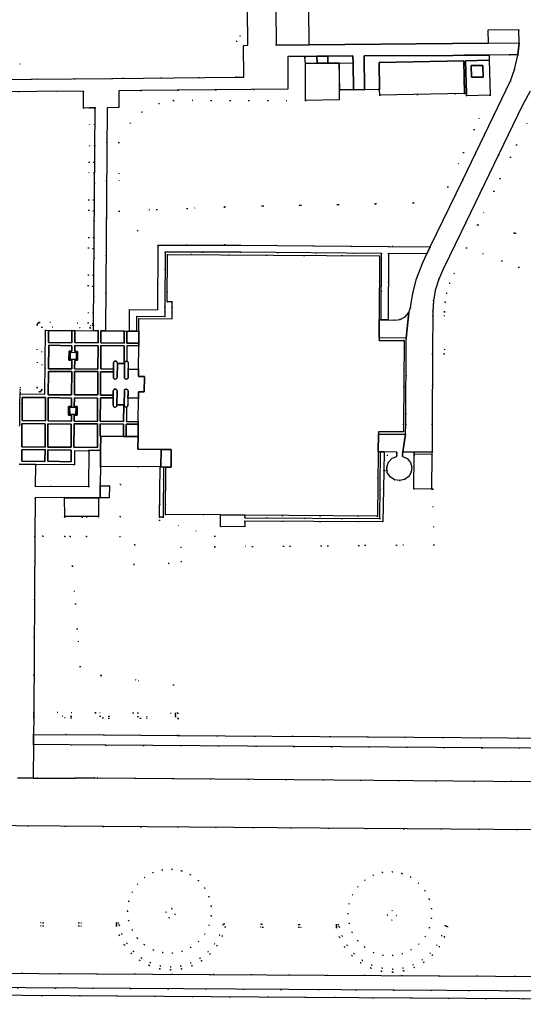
# Model space of a CAD drawing. Header units: metres. Extents: x 174791 to 179073, y 406431 to 409043.
# Tile 15 of 256: x 175349 to 175436, y 407400 to 407569. Entities that reach past the tile are written whole.
import ezdxf

# ---------------------------------------------------------------- set-up
doc = ezdxf.new("R2010")
doc.units = ezdxf.units.M
doc.linetypes.add('DOT', pattern=[6.35, 0, -6.35])
for name, color, linetype in [('overigbouwwerk_open_loods', 254, 'Continuous'), ('overigbouwwerk_overkapping', 254, 'Continuous'), ('panden', 254, 'Continuous'), ('scheiding_hek', 254, 'Continuous'), ('terreindeelbegroeid', 254, 'DOT'), ('terreindeelonbegroeid', 254, 'DOT'), ('wegdeel_fietspad', 254, 'Continuous'), ('wegdeel_rijbaan', 254, 'Continuous'), ('wegdeel_voetpad', 254, 'Continuous')]:
    doc.layers.add(name, color=color, linetype=linetype)

msp = doc.modelspace()

# ---------------------------------------------------------------- linework, layer by layer
at = {"layer": 'overigbouwwerk_open_loods'}
msp.add_polyline3d([(175426.647, 407559.506, 0), (175426.605, 407561.506, 0), (175428.605, 407561.548, 0), (175428.647, 407559.548, 0)], close=True, dxfattribs=at)
at = {"layer": 'overigbouwwerk_overkapping'}
for points in [[(175406.398, 407557.377, 0), (175404.05, 407557.349, 0), (175403.968, 407561.954, 0), (175406.339, 407561.997, 0)], [(175356.857, 407487.345, 0), (175362.663, 407487.31, 0), (175362.662, 407484.162, 0), (175356.912, 407484.164, 0)]]:
    msp.add_polyline3d(points, close=True, dxfattribs=at)
at = {"layer": 'panden'}
for points in [[(175398.188, 407561.893, 0), (175400.168, 407561.915, 0), (175401.992, 407561.935, 0), (175403.968, 407561.954, 0), (175403.972, 407555.614, 0), (175398.199, 407555.546, 0)], [(175410.808, 407562.018, 0), (175425.355, 407562.329, 0), (175425.474, 407556.73, 0), (175410.928, 407556.42, 0), (175410.906, 407557.433, 0)], [(175410.868, 407528.86, 0), (175410.841, 407517.88, 0), (175410.812, 407514.833, 0), (175410.808, 407514.375, 0), (175415.094, 407514.341, 0), (175414.983, 407500, 0), (175414.972, 407498.651, 0), (175410.699, 407498.684, 0), (175410.695, 407498.254, 0), (175410.665, 407495.224, 0), (175410.556, 407484.209, 0), (175387.814, 407484.383, 0), (175383.614, 407484.416, 0), (175374.164, 407484.488, 0), (175374.228, 407492.639, 0), (175375.128, 407492.632, 0), (175375.133, 407493.735, 0), (175375.137, 407494.488, 0), (175375.143, 407495.654, 0), (175373.43, 407495.667, 0), (175369.462, 407495.696, 0), (175369.478, 407497.878, 0), (175369.494, 407499.983, 0), (175369.494, 407500, 0), (175369.497, 407500.444, 0), (175369.527, 407504.445, 0), (175369.534, 407505.372, 0), (175369.536, 407505.565, 0), (175370.55, 407505.561, 0), (175370.562, 407508.156, 0), (175369.554, 407508.161, 0), (175369.555, 407508.288, 0), (175369.564, 407509.406, 0), (175369.593, 407513.406, 0), (175369.597, 407513.892, 0), (175369.612, 407515.976, 0), (175369.628, 407518.124, 0), (175375.32, 407518.082, 0), (175375.321, 407519.284, 0), (175375.32, 407520.071, 0), (175375.318, 407520.988, 0), (175374.448, 407520.995, 0), (175374.513, 407529.131, 0)], [(175419.833, 407494.863, 0), (175419.787, 407488.864, 0), (175416.777, 407488.887, 0), (175416.822, 407494.657, 0), (175416.823, 407494.887, 0)]]:
    msp.add_polyline3d(points, close=True, dxfattribs=at)
at = {"layer": 'scheiding_hek'}
msp.add_polyline3d([(175016.078, 407402.36, 0), (175066.128, 407403.213, 0), (175103.186, 407403.925, 0), (175181.089, 407403.207, 0), (175276.802, 407402.542, 0), (175398.168, 407401.671, 0), (175480.745, 407401.15, 0), (175500, 407400.999, 0)], dxfattribs=at)
at = {"layer": 'terreindeelbegroeid'}
for points in [[(175348.128, 407582.449, 0), (175353.549, 407582.483, 0), (175353.665, 407572.504, 0), (175345.123, 407571.267, 0), (175345.32, 407570.045, 0), (175345.779, 407567.102, 0), (175345.348, 407567.038, 0), (175351.173, 407559.178, 0), (175328.199, 407558.947, 0), (175327.713, 407561.497, 0), (175327.344, 407564.083, 0), (175326.993, 407568.722, 0), (175326.846, 407580.57, 0), (175327.011, 407580.746, 0), (175326.541, 407584.058, 0), (175325.765, 407587.311, 0), (175325.635, 407587.695, 0), (175340.164, 407587.815, 0), (175340.244, 407580.35, 0), (175348.12, 407580.357, 0)], [(175398.833, 407565.095, 0), (175393.139, 407565.048, 0), (175393.038, 407577.482, 0), (175398.692, 407577.58, 0)], [(175386.322, 407559.532, 0), (175365.039, 407559.318, 0), (175351.173, 407559.178, 0), (175345.348, 407567.038, 0), (175345.779, 407567.102, 0), (175345.32, 407570.045, 0), (175354.865, 407571.467, 0), (175359.91, 407571.191, 0), (175369.521, 407571.259, 0), (175387.019, 407571.482, 0), (175386.988, 407566.603, 0), (175386.368, 407565.703, 0)], [(175387.596, 407559.545, 0), (175386.322, 407559.532, 0), (175386.368, 407565.703, 0), (175386.988, 407566.603, 0), (175387.019, 407571.482, 0), (175388.258, 407571.497, 0), (175388.279, 407565.009, 0), (175387.579, 407564.969, 0)], [(175434.81, 407565.404, 0), (175429.495, 407565.346, 0), (175429.455, 407567.61, 0), (175434.768, 407567.64, 0)], [(175398.188, 407561.893, 0), (175398.199, 407555.546, 0), (175375.547, 407555.546, 0), (175373.062, 407555.016, 0), (175370.154, 407553.562, 0), (175368.109, 407551.615, 0), (175366.177, 407548.326, 0), (175366.249, 407536.513, 0), (175369.427, 407533.181, 0), (175372.904, 407530.593, 0), (175372.873, 407519.606, 0), (175368.034, 407519.677, 0), (175367.997, 407515.976, 0), (175367.567, 407515.976, 0), (175367.107, 407516.016, 0), (175363.91, 407516.018, 0), (175364.17, 407554.287, 0), (175366.177, 407554.326, 0), (175366.191, 407557.197, 0), (175369.925, 407557.224, 0), (175395.162, 407557.449, 0), (175395.186, 407563.055, 0), (175398.101, 407563.089, 0), (175398.102, 407562.966, 0)], [(175406.398, 407557.377, 0), (175408.332, 407557.383, 0), (175410.672, 407557.433, 0), (175410.906, 407557.433, 0), (175410.928, 407556.42, 0), (175425.474, 407556.73, 0), (175425.775, 407556.73, 0), (175425.783, 407556.337, 0), (175429.832, 407556.423, 0), (175422.598, 407540.732, 0), (175416.724, 407537.957, 0), (175384.322, 407537.307, 0), (175366.249, 407536.513, 0), (175366.177, 407548.326, 0), (175368.109, 407551.615, 0), (175370.154, 407553.562, 0), (175373.062, 407555.016, 0), (175375.547, 407555.546, 0), (175398.199, 407555.546, 0), (175403.972, 407555.614, 0), (175403.968, 407561.954, 0), (175404.05, 407557.349, 0)], [(175425.155, 407541.94, 0), (175419.594, 407530.426, 0), (175412.456, 407530.483, 0), (175387.068, 407530.686, 0), (175384.275, 407530.687, 0), (175384.322, 407537.307, 0), (175416.724, 407537.957, 0), (175422.598, 407540.732, 0), (175429.832, 407556.423, 0), (175429.704, 407562.422, 0), (175429.704, 407563.318, 0), (175433.159, 407563.346, 0), (175434.612, 407563.361, 0), (175434.6, 407563.279, 0), (175434.045, 407560.843, 0), (175433.348, 407558.914, 0)], [(175498.027, 407543.491, 0), (175497.568, 407544.955, 0), (175488.728, 407544.766, 0), (175484.853, 407539.662, 0), (175465.58, 407538.203, 0), (175453.381, 407537.28, 0), (175444.343, 407537.754, 0), (175440.793, 407531.351, 0), (175440.505, 407531.414, 0), (175427.699, 407534.171, 0), (175437.185, 407553.743, 0), (175438.981, 407553.743, 0), (175439.822, 407552.285, 0), (175441.459, 407553.23, 0), (175440.618, 407554.687, 0), (175441.759, 407555.346, 0), (175442.279, 407561.418, 0), (175492.985, 407561.827, 0), (175496.847, 407548.863, 0), (175498.031, 407544.793, 0)], [(175361.903, 407544.933, 0), (175361.694, 407517.249, 0), (175361.691, 407516.946, 0), (175361.291, 407516.95, 0), (175361.286, 407516.55, 0), (175352.98, 407516.655, 0), (175352.953, 407505.917, 0), (175352.923, 407505.766, 0), (175352.837, 407505.637, 0), (175352.71, 407505.55, 0), (175352.559, 407505.518, 0), (175349.238, 407505.472, 0), (175349.233, 407505.872, 0), (175349.228, 407506.272, 0), (175352.154, 407506.313, 0), (175352.181, 407517.061, 0), (175352.212, 407517.215, 0), (175352.3, 407517.345, 0), (175352.432, 407517.431, 0), (175352.586, 407517.46, 0), (175360.895, 407517.355, 0), (175361.103, 407544.939, 0), (175361.174, 407554.241, 0), (175361.574, 407554.248, 0), (175361.974, 407554.245, 0)], [(175384.275, 407530.687, 0), (175372.904, 407530.691, 0), (175372.904, 407530.593, 0), (175369.427, 407533.181, 0), (175366.249, 407536.513, 0), (175384.322, 407537.307, 0)], [(175419.017, 407529.231, 0), (175418.287, 407527.72, 0), (175417.226, 407524.941, 0), (175416.594, 407522.496, 0), (175416.216, 407520, 0), (175415.901, 407519.131, 0), (175415.301, 407518.429, 0), (175414.439, 407517.967, 0), (175413.467, 407517.858, 0), (175412.373, 407517.868, 0), (175412.448, 407529.283, 0)], [(175361.691, 407516.946, 0), (175361.841, 407516.943, 0), (175361.834, 407515.997, 0), (175358.647, 407516.05, 0), (175358.137, 407516.051, 0), (175354.136, 407516.091, 0), (175353.586, 407516.104, 0), (175353.498, 407505.129, 0), (175349.242, 407505.204, 0), (175349.238, 407505.472, 0), (175352.559, 407505.518, 0), (175352.71, 407505.55, 0), (175352.837, 407505.637, 0), (175352.923, 407505.766, 0), (175352.953, 407505.917, 0), (175352.98, 407516.655, 0), (175361.286, 407516.55, 0), (175361.291, 407516.95, 0)], [(175369.593, 407513.406, 0), (175369.564, 407509.406, 0), (175367.788, 407509.422, 0), (175367.788, 407510.534, 0), (175367.753, 407510.654, 0), (175367.674, 407510.752, 0), (175367.533, 407510.819, 0), (175367.55, 407513.43, 0)], [(175369.527, 407504.445, 0), (175369.497, 407500.444, 0), (175367.466, 407500.466, 0), (175367.482, 407502.912, 0), (175367.596, 407502.96, 0), (175367.685, 407503.051, 0), (175367.732, 407503.169, 0), (175367.747, 407504.464, 0)], [(175361.062, 407495.39, 0), (175361.019, 407489.307, 0), (175351.845, 407489.329, 0), (175351.879, 407493.076, 0), (175358.571, 407493.007, 0), (175358.585, 407495.444, 0)], [(175416.822, 407494.657, 0), (175416.777, 407488.887, 0), (175411.566, 407488.887, 0), (175411.615, 407492.024, 0), (175411.815, 407492.021, 0), (175412.165, 407492.016, 0), (175412.182, 407492.015, 0), (175412.215, 407491.724, 0), (175412.686, 407490.951, 0), (175413.439, 407490.449, 0), (175414.334, 407490.313, 0), (175415.183, 407490.492, 0), (175415.887, 407490.998, 0), (175416.327, 407491.746, 0), (175416.428, 407492.607, 0), (175416.173, 407493.436, 0), (175415.604, 407494.092, 0), (175414.82, 407494.462, 0), (175414.822, 407494.663, 0)], [(175413.874, 407495.015, 0), (175413.872, 407494.665, 0), (175412.207, 407494.669, 0), (175412.177, 407492.811, 0), (175412.114, 407492.623, 0), (175412.167, 407492.15, 0), (175412.182, 407492.015, 0), (175412.165, 407492.016, 0), (175411.815, 407492.021, 0), (175411.615, 407492.024, 0), (175411.665, 407495.221, 0), (175413.875, 407495.215, 0)], [(175413.872, 407494.665, 0), (175413.87, 407494.467, 0), (175413.027, 407494.136, 0), (175412.403, 407493.481, 0), (175412.177, 407492.811, 0), (175412.207, 407494.669, 0)], [(175416.825, 407495.207, 0), (175416.824, 407495.007, 0), (175416.823, 407494.887, 0), (175416.822, 407494.657, 0), (175414.822, 407494.663, 0), (175414.824, 407495.013, 0), (175414.825, 407495.213, 0), (175414.857, 407495.213, 0)], [(175419.914, 407495.199, 0), (175419.921, 407494.863, 0), (175420.037, 407488.862, 0), (175419.837, 407488.863, 0), (175419.787, 407488.864, 0), (175419.833, 407494.863, 0), (175416.823, 407494.887, 0), (175416.824, 407495.007, 0), (175416.825, 407495.207, 0)], [(175373.249, 407492.646, 0), (175373.164, 407484.026, 0), (175373.159, 407483.503, 0), (175368.914, 407479.29, 0), (175366.431, 407484.132, 0), (175366.474, 407489.651, 0), (175362.975, 407489.679, 0), (175363.006, 407492.722, 0)], [(175374.228, 407492.639, 0), (175374.164, 407484.488, 0), (175383.614, 407484.416, 0), (175383.598, 407482.416, 0), (175387.798, 407482.383, 0), (175387.806, 407483.361, 0), (175411.477, 407483.246, 0), (175411.566, 407488.887, 0), (175416.777, 407488.887, 0), (175419.787, 407488.864, 0), (175419.837, 407488.863, 0), (175420.037, 407488.862, 0), (175420.223, 407479.317, 0), (175382.651, 407478.963, 0), (175382.634, 407480.763, 0), (175373.159, 407483.503, 0), (175373.164, 407484.026, 0), (175373.775, 407484.02, 0), (175373.843, 407492.642, 0)], [(175366.431, 407484.132, 0), (175362.662, 407484.162, 0), (175362.663, 407487.31, 0), (175362.663, 407487.38, 0), (175362.951, 407487.379, 0), (175364.531, 407487.363, 0), (175364.552, 407489.413, 0), (175362.972, 407489.429, 0), (175362.975, 407489.679, 0), (175366.474, 407489.651, 0)], [(175356.857, 407487.345, 0), (175356.862, 407484.014, 0), (175359.884, 407484.013, 0), (175360.662, 407484.013, 0), (175362.662, 407484.012, 0), (175362.662, 407484.162, 0), (175366.431, 407484.132, 0), (175366.404, 407480.667, 0), (175360.636, 407480.713, 0), (175357.823, 407480.735, 0), (175356.902, 407480.742, 0), (175353.146, 407480.771, 0), (175351.775, 407480.782, 0), (175351.827, 407487.382, 0), (175356.844, 407487.415, 0)], [(175382.651, 407478.963, 0), (175376.819, 407478.908, 0), (175376.937, 407476.387, 0), (175374.73, 407476.1, 0), (175368.76, 407475.915, 0), (175368.914, 407479.29, 0), (175373.159, 407483.503, 0), (175382.634, 407480.763, 0)], [(175357.823, 407480.735, 0), (175358.221, 407475.621, 0), (175359.56, 407458.436, 0), (175363.137, 407456.868, 0), (175362.158, 407450.495, 0), (175351.581, 407450.547, 0), (175351.774, 407480.634, 0), (175351.775, 407480.782, 0), (175353.146, 407480.771, 0), (175356.902, 407480.742, 0)], [(175376.276, 407450.41, 0), (175375.899, 407450.41, 0), (175375.9, 407450.427, 0), (175362.158, 407450.495, 0), (175363.137, 407456.868, 0), (175375.529, 407455.257, 0)], [(175362.158, 407450.495, 0), (175375.9, 407450.427, 0), (175375.899, 407450.41, 0), (175375.898, 407450.127, 0), (175375.897, 407449.827, 0), (175351.579, 407449.947, 0), (175351.58, 407450.247, 0), (175351.579, 407450.411, 0), (175351.581, 407450.547, 0)], [(175376.326, 407449.507, 0), (175376.305, 407446.58, 0), (175363.6, 407446.672, 0), (175351.546, 407446.767, 0), (175351.572, 407449.66, 0)], [(175490.466, 407444.053, 0), (175490.465, 407443.988, 0), (175482.965, 407444.046, 0), (175482.963, 407443.746, 0), (175482.961, 407443.446, 0), (175490.461, 407443.388, 0), (175490.454, 407442.729, 0), (175490.451, 407442.38, 0), (175489.887, 407440.812, 0), (175488.839, 407439.518, 0), (175488.339, 407439.131, 0), (175486.793, 407438.43, 0), (175486.72, 407438.424, 0), (175485.102, 407438.288, 0), (175362.074, 407439.312, 0), (175358.666, 407439.328, 0), (175358.656, 407439.241, 0), (175351.491, 407439.284, 0), (175351.542, 407445.032, 0), (175363.942, 407444.932, 0), (175477.125, 407444.141, 0), (175482.968, 407444.103, 0)], [(175373.618, 407423.53, 0), (175372.02, 407423.05, 0), (175370.576, 407422.214, 0), (175369.362, 407421.069, 0), (175368.445, 407419.674, 0), (175367.873, 407418.107, 0), (175367.677, 407416.449, 0), (175367.868, 407414.791, 0), (175368.436, 407413.222, 0), (175369.349, 407411.825, 0), (175370.559, 407410.676, 0), (175372.087, 407409.8, 0), (175373.69, 407409.336, 0), (175375.357, 407409.253, 0), (175376.998, 407409.556, 0), (175378.525, 407410.228, 0), (175379.857, 407411.234, 0), (175380.921, 407412.519, 0), (175381.661, 407414.015, 0), (175382.037, 407415.641, 0), (175382.029, 407417.31, 0), (175381.637, 407418.932, 0), (175380.882, 407420.42, 0), (175379.804, 407421.695, 0), (175378.463, 407422.687, 0), (175376.928, 407423.344, 0), (175375.284, 407423.63, 0)], [(175373.69, 407409.336, 0), (175372.087, 407409.8, 0), (175370.559, 407410.676, 0), (175369.349, 407411.825, 0), (175368.436, 407413.222, 0), (175367.868, 407414.791, 0), (175367.677, 407416.449, 0), (175367.873, 407418.107, 0), (175368.445, 407419.674, 0), (175369.362, 407421.069, 0), (175370.576, 407422.214, 0), (175372.02, 407423.05, 0), (175373.618, 407423.53, 0), (175375.284, 407423.63, 0), (175376.928, 407423.344, 0), (175378.463, 407422.687, 0), (175379.804, 407421.695, 0), (175380.882, 407420.42, 0), (175381.637, 407418.932, 0), (175382.029, 407417.31, 0), (175382.037, 407415.641, 0), (175381.661, 407414.015, 0), (175380.921, 407412.519, 0), (175379.857, 407411.234, 0), (175378.525, 407410.228, 0), (175376.998, 407409.556, 0), (175375.357, 407409.253, 0)], [(175405.653, 407414.357, 0), (175406.22, 407412.788, 0), (175407.133, 407411.391, 0), (175408.344, 407410.242, 0), (175409.871, 407409.366, 0), (175411.474, 407408.902, 0), (175413.141, 407408.819, 0), (175414.782, 407409.122, 0), (175416.31, 407409.794, 0), (175417.641, 407410.8, 0), (175418.706, 407412.085, 0), (175419.446, 407413.581, 0), (175419.822, 407415.207, 0), (175419.813, 407416.876, 0), (175419.421, 407418.498, 0), (175418.666, 407419.986, 0), (175417.589, 407421.261, 0), (175416.247, 407422.253, 0), (175414.713, 407422.91, 0), (175413.069, 407423.196, 0), (175411.403, 407423.096, 0), (175409.805, 407422.616, 0), (175408.36, 407421.78, 0), (175407.146, 407420.635, 0), (175406.229, 407419.241, 0), (175405.657, 407417.673, 0), (175405.462, 407416.015, 0)], [(175411.474, 407408.902, 0), (175409.871, 407409.366, 0), (175408.344, 407410.242, 0), (175407.133, 407411.391, 0), (175406.22, 407412.788, 0), (175405.653, 407414.357, 0), (175405.462, 407416.015, 0), (175405.657, 407417.673, 0), (175406.229, 407419.241, 0), (175407.146, 407420.635, 0), (175408.36, 407421.78, 0), (175409.805, 407422.616, 0), (175411.403, 407423.096, 0), (175413.069, 407423.196, 0), (175414.713, 407422.91, 0), (175416.247, 407422.253, 0), (175417.589, 407421.261, 0), (175418.666, 407419.986, 0), (175419.421, 407418.498, 0), (175419.813, 407416.876, 0), (175419.822, 407415.207, 0), (175419.446, 407413.581, 0), (175418.706, 407412.085, 0), (175417.641, 407410.8, 0), (175416.31, 407409.794, 0), (175414.782, 407409.122, 0), (175413.141, 407408.819, 0)], [(175375.252, 407416.89, 0), (175374.224, 407416.302, 0), (175374.835, 407415.297, 0), (175375.863, 407415.885, 0)], [(175413.046, 407416.573, 0), (175412.206, 407415.788, 0), (175412.983, 407414.905, 0), (175413.823, 407415.69, 0)], [(175365.757, 407414.41, 0), (175365.757, 407414.16, 0), (175365.757, 407413.91, 0), (175346.748, 407413.926, 0), (175346.748, 407414.176, 0), (175346.748, 407414.426, 0)], [(175403.486, 407414.124, 0), (175403.484, 407413.874, 0), (175403.482, 407413.624, 0), (175384.429, 407413.754, 0), (175383.934, 407412.194, 0), (175383.915, 407412.149, 0), (175383.038, 407410.553, 0), (175383.011, 407410.512, 0), (175381.841, 407409.116, 0), (175381.806, 407409.082, 0), (175380.387, 407407.941, 0), (175380.346, 407407.915, 0), (175378.732, 407407.071, 0), (175378.687, 407407.052, 0), (175376.941, 407406.537, 0), (175376.893, 407406.528, 0), (175375.079, 407406.362, 0), (175375.03, 407406.362, 0), (175373.214, 407406.553, 0), (175373.166, 407406.563, 0), (175371.422, 407407.103, 0), (175371.377, 407407.122, 0), (175369.771, 407407.992, 0), (175369.73, 407408.02, 0), (175368.324, 407409.186, 0), (175368.29, 407409.22, 0), (175367.139, 407410.638, 0), (175367.112, 407410.679, 0), (175366.259, 407412.293, 0), (175366.24, 407412.338, 0), (175365.775, 407413.896, 0), (175365.757, 407413.91, 0), (175365.757, 407414.16, 0), (175365.757, 407414.41, 0), (175366.129, 407414.4, 0), (175366.253, 407414.04, 0), (175366.712, 407412.505, 0), (175367.543, 407410.935, 0), (175368.663, 407409.555, 0), (175370.031, 407408.42, 0), (175371.593, 407407.573, 0), (175373.291, 407407.048, 0), (175375.058, 407406.862, 0), (175376.823, 407407.024, 0), (175378.522, 407407.525, 0), (175380.092, 407408.346, 0), (175381.473, 407409.456, 0), (175382.612, 407410.815, 0), (175383.465, 407412.368, 0), (175384.008, 407414.081, 0), (175384.06, 407414.172, 0), (175384.145, 407414.234, 0), (175384.248, 407414.255, 0)], [(175411.31, 407406.642, 0), (175413.135, 407406.487, 0), (175414.918, 407406.687, 0), (175416.63, 407407.226, 0), (175418.204, 407408.087, 0), (175419.583, 407409.235, 0), (175420.716, 407410.628, 0), (175421.557, 407412.213, 0), (175422.084, 407413.953, 0), (175422.323, 407413.881, 0), (175422.562, 407413.809, 0), (175422.028, 407412.045, 0), (175422.01, 407412, 0), (175421.146, 407410.372, 0), (175421.119, 407410.331, 0), (175419.956, 407408.9, 0), (175419.922, 407408.866, 0), (175418.505, 407407.687, 0), (175418.465, 407407.66, 0), (175416.848, 407406.776, 0), (175416.803, 407406.757, 0), (175415.045, 407406.203, 0), (175414.998, 407406.193, 0), (175413.166, 407405.988, 0), (175413.117, 407405.987, 0), (175411.243, 407406.146, 0), (175411.194, 407406.155, 0), (175409.388, 407406.681, 0), (175409.342, 407406.699, 0), (175407.675, 407407.569, 0), (175407.634, 407407.597, 0), (175406.172, 407408.779, 0), (175406.137, 407408.813, 0), (175404.935, 407410.26, 0), (175404.907, 407410.301, 0), (175404.014, 407411.956, 0), (175403.995, 407412.002, 0), (175403.504, 407413.609, 0), (175403.482, 407413.624, 0), (175403.484, 407413.874, 0), (175403.486, 407414.124, 0), (175403.863, 407414.104, 0), (175403.982, 407413.755, 0), (175404.466, 407412.172, 0), (175405.335, 407410.561, 0), (175406.506, 407409.152, 0), (175407.929, 407408.001, 0), (175409.552, 407407.154, 0)]]:
    msp.add_polyline3d(points, close=True, dxfattribs=at)
for points in [[(175336.058, 407556.951, 0), (175360.094, 407557.14, 0), (175360.127, 407554.222, 0), (175361.174, 407554.241, 0), (175361.103, 407544.939, 0), (175360.895, 407517.355, 0), (175352.586, 407517.46, 0), (175352.432, 407517.431, 0), (175352.3, 407517.345, 0), (175352.212, 407517.215, 0), (175352.181, 407517.061, 0), (175352.154, 407506.313, 0), (175349.228, 407506.272, 0), (175349.233, 407505.872, 0), (175349.238, 407505.472, 0), (175349.242, 407505.204, 0), (175349.226, 407503.58, 0), (175349.193, 407500.303, 0), (175349.19, 407500, 0), (175349.137, 407499.679, 0)], [(175440.824, 407524.708, 0), (175425.795, 407530.244, 0), (175423.675, 407525.869, 0), (175422.911, 407524.165, 0), (175422.398, 407522.464, 0), (175422.129, 407520.922, 0), (175422.033, 407519.291, 0), (175421.997, 407512.062, 0), (175419.997, 407512.062, 0), (175420.033, 407519.355, 0), (175420.139, 407521.153, 0), (175420.448, 407522.927, 0), (175421.034, 407524.866, 0), (175421.862, 407526.714, 0), (175423.91, 407530.939, 0), (175425.686, 407534.604, 0), (175435.371, 407554.586, 0), (175436.697, 407557.14, 0)], [(175437.185, 407553.743, 0), (175427.699, 407534.171, 0), (175440.505, 407531.414, 0)], [(175441.108, 407446.111, 0), (175376.305, 407446.58, 0), (175376.326, 407449.507, 0), (175376.276, 407450.41, 0), (175375.529, 407455.257, 0), (175363.137, 407456.868, 0), (175359.56, 407458.436, 0), (175358.221, 407475.621, 0), (175357.823, 407480.735, 0), (175360.636, 407480.713, 0), (175366.404, 407480.667, 0), (175366.431, 407484.132, 0), (175368.914, 407479.29, 0), (175368.76, 407475.915, 0), (175374.73, 407476.1, 0), (175376.937, 407476.387, 0), (175376.819, 407478.908, 0), (175382.651, 407478.963, 0), (175420.223, 407479.317, 0), (175420.037, 407488.862, 0), (175419.921, 407494.863, 0), (175419.914, 407495.199, 0), (175419.938, 407500, 0), (175419.997, 407512.062, 0), (175421.997, 407512.062, 0), (175422.033, 407519.291, 0), (175422.129, 407520.922, 0), (175422.398, 407522.464, 0), (175422.911, 407524.165, 0), (175423.675, 407525.869, 0), (175425.795, 407530.244, 0), (175440.824, 407524.708, 0)], [(175266.731, 407431.71, 0), (175445.414, 407430.36, 0)], [(175346.748, 407413.926, 0), (175365.757, 407413.91, 0), (175365.775, 407413.896, 0), (175366.24, 407412.338, 0), (175366.259, 407412.293, 0), (175367.112, 407410.679, 0), (175367.139, 407410.638, 0), (175368.29, 407409.22, 0), (175368.324, 407409.186, 0), (175369.73, 407408.02, 0), (175369.771, 407407.992, 0), (175371.377, 407407.122, 0), (175371.422, 407407.103, 0), (175373.166, 407406.563, 0), (175373.214, 407406.553, 0), (175375.03, 407406.362, 0), (175375.079, 407406.362, 0), (175376.893, 407406.528, 0), (175376.941, 407406.537, 0), (175378.687, 407407.052, 0), (175378.732, 407407.071, 0), (175380.346, 407407.915, 0), (175380.387, 407407.941, 0), (175381.806, 407409.082, 0), (175381.841, 407409.116, 0), (175383.011, 407410.512, 0), (175383.038, 407410.553, 0), (175383.915, 407412.149, 0), (175383.934, 407412.194, 0), (175384.429, 407413.754, 0), (175403.482, 407413.624, 0), (175403.504, 407413.609, 0), (175403.995, 407412.002, 0), (175404.014, 407411.956, 0), (175404.907, 407410.301, 0), (175404.935, 407410.26, 0), (175406.137, 407408.813, 0), (175406.172, 407408.779, 0), (175407.634, 407407.597, 0), (175407.675, 407407.569, 0), (175409.342, 407406.699, 0), (175409.388, 407406.681, 0), (175411.194, 407406.155, 0), (175411.243, 407406.146, 0), (175413.117, 407405.987, 0), (175413.166, 407405.988, 0), (175414.998, 407406.193, 0), (175415.045, 407406.203, 0), (175416.803, 407406.757, 0), (175416.848, 407406.776, 0), (175418.465, 407407.66, 0), (175418.505, 407407.687, 0), (175419.922, 407408.866, 0), (175419.956, 407408.9, 0), (175421.119, 407410.331, 0), (175421.146, 407410.372, 0), (175422.01, 407412, 0), (175422.028, 407412.045, 0), (175422.562, 407413.809, 0), (175422.323, 407413.881, 0), (175422.084, 407413.953, 0), (175421.557, 407412.213, 0), (175420.716, 407410.628, 0), (175419.583, 407409.235, 0), (175418.204, 407408.087, 0), (175416.63, 407407.226, 0), (175414.918, 407406.687, 0), (175413.135, 407406.487, 0), (175411.31, 407406.642, 0), (175409.552, 407407.154, 0), (175407.929, 407408.001, 0), (175406.506, 407409.152, 0), (175405.335, 407410.561, 0), (175404.466, 407412.172, 0), (175403.982, 407413.755, 0), (175403.863, 407414.104, 0), (175403.486, 407414.124, 0), (175384.248, 407414.255, 0), (175384.145, 407414.234, 0), (175384.06, 407414.172, 0), (175384.008, 407414.081, 0), (175383.465, 407412.368, 0), (175382.612, 407410.815, 0), (175381.473, 407409.456, 0), (175380.092, 407408.346, 0), (175378.522, 407407.525, 0), (175376.823, 407407.024, 0), (175375.058, 407406.862, 0), (175373.291, 407407.048, 0), (175371.593, 407407.573, 0), (175370.031, 407408.42, 0), (175368.663, 407409.555, 0), (175367.543, 407410.935, 0), (175366.712, 407412.505, 0), (175366.253, 407414.04, 0), (175366.129, 407414.4, 0), (175365.757, 407414.41, 0), (175346.748, 407414.426, 0)], [(175555.995, 407404.392, 0), (175553.8, 407404.39, 0), (175521.27, 407404.63, 0), (175510.263, 407404.723, 0), (175497.199, 407404.833, 0), (175480.94, 407404.97, 0), (175440.53, 407405.24, 0), (175381.795, 407405.59, 0), (175323.06, 407405.94, 0), (175283.54, 407406.21, 0), (175164.64, 407407.14, 0), (175125.57, 407407.5, 0)], [(175125.557, 407405, 0), (175164.619, 407404.64, 0), (175283.522, 407403.71, 0), (175323.044, 407403.44, 0), (175440.514, 407402.74, 0), (175480.921, 407402.47, 0), (175521.25, 407402.13, 0), (175543.32, 407401.91, 0), (175558.866, 407401.73, 0)], [(175568.928, 407400.459, 0), (175500, 407400.999, 0), (175480.745, 407401.15, 0), (175398.168, 407401.671, 0), (175276.802, 407402.542, 0), (175181.089, 407403.207, 0), (175103.186, 407403.925, 0)]]:
    msp.add_polyline3d(points, dxfattribs=at)
at = {"layer": 'terreindeelonbegroeid'}
for points in [[(175361.841, 407516.943, 0), (175361.691, 407516.946, 0), (175361.694, 407517.249, 0), (175361.903, 407544.933, 0), (175361.974, 407554.245, 0), (175361.574, 407554.248, 0), (175362.112, 407554.258, 0)], [(175411.248, 407529.293, 0), (175411.173, 407517.877, 0), (175410.841, 407517.88, 0), (175410.868, 407528.86, 0), (175374.513, 407529.131, 0), (175374.448, 407520.995, 0), (175375.318, 407520.988, 0), (175375.32, 407520.071, 0), (175375.321, 407519.284, 0), (175375.32, 407518.082, 0), (175369.628, 407518.124, 0), (175369.612, 407515.976, 0), (175369.197, 407515.966, 0), (175369.222, 407518.459, 0), (175374.07, 407518.388, 0), (175374.06, 407519.219, 0), (175374.053, 407520.062, 0), (175374.101, 407529.491, 0), (175387.063, 407529.486, 0)], [(175415.48, 407514.77, 0), (175415.374, 407500, 0), (175415.362, 407498.292, 0), (175410.695, 407498.254, 0), (175410.699, 407498.684, 0), (175414.972, 407498.651, 0), (175414.983, 407500, 0), (175415.094, 407514.341, 0), (175410.808, 407514.375, 0), (175410.812, 407514.833, 0)], [(175358.939, 407512.26, 0), (175358.917, 407511.17, 0), (175357.824, 407511.16, 0), (175357.844, 407512.301, 0)], [(175358.843, 407502.831, 0), (175358.826, 407501.722, 0), (175357.749, 407501.696, 0), (175357.744, 407502.833, 0)], [(175411.065, 407495.223, 0), (175410.952, 407483.792, 0), (175387.81, 407483.947, 0), (175387.814, 407484.383, 0), (175410.556, 407484.209, 0), (175410.665, 407495.224, 0)], [(175362.662, 407484.162, 0), (175362.662, 407484.012, 0), (175360.662, 407484.013, 0), (175359.884, 407484.013, 0), (175356.862, 407484.014, 0), (175356.857, 407487.345, 0), (175356.912, 407484.164, 0)], [(175351.579, 407449.947, 0), (175375.897, 407449.827, 0), (175375.898, 407450.127, 0), (175375.899, 407450.41, 0), (175376.276, 407450.41, 0), (175376.326, 407449.507, 0), (175351.572, 407449.66, 0), (175351.579, 407450.411, 0), (175351.58, 407450.247, 0)], [(175375.252, 407416.89, 0), (175375.863, 407415.885, 0), (175374.835, 407415.297, 0), (175374.224, 407416.302, 0)], [(175413.046, 407416.573, 0), (175413.823, 407415.69, 0), (175412.983, 407414.905, 0), (175412.206, 407415.788, 0)]]:
    msp.add_polyline3d(points, close=True, dxfattribs=at)
at = {"layer": 'wegdeel_fietspad'}
for points in [[(175125.57, 407407.5, 0), (175164.64, 407407.14, 0), (175283.54, 407406.21, 0), (175323.06, 407405.94, 0), (175381.795, 407405.59, 0), (175440.53, 407405.24, 0), (175480.94, 407404.97, 0), (175497.199, 407404.833, 0), (175510.263, 407404.723, 0), (175521.27, 407404.63, 0), (175553.8, 407404.39, 0), (175555.995, 407404.392, 0)], [(175558.866, 407401.73, 0), (175543.32, 407401.91, 0), (175521.25, 407402.13, 0), (175480.921, 407402.47, 0), (175440.514, 407402.74, 0), (175323.044, 407403.44, 0), (175283.522, 407403.71, 0), (175164.619, 407404.64, 0), (175125.557, 407405, 0)]]:
    msp.add_polyline3d(points, dxfattribs=at)
at = {"layer": 'wegdeel_rijbaan'}
for points in [[(175436.697, 407557.14, 0), (175435.371, 407554.586, 0), (175425.686, 407534.604, 0), (175423.91, 407530.939, 0), (175421.862, 407526.714, 0), (175421.034, 407524.866, 0), (175420.448, 407522.927, 0), (175420.139, 407521.153, 0), (175420.033, 407519.355, 0), (175419.997, 407512.062, 0), (175419.938, 407500, 0), (175419.914, 407495.199, 0), (175416.825, 407495.207, 0), (175414.857, 407495.213, 0), (175415.362, 407498.292, 0), (175415.374, 407500, 0), (175415.48, 407514.77, 0), (175415.901, 407519.131, 0), (175416.216, 407520, 0), (175416.594, 407522.496, 0), (175417.226, 407524.941, 0), (175418.287, 407527.72, 0), (175419.017, 407529.231, 0), (175419.594, 407530.426, 0), (175425.155, 407541.94, 0), (175433.348, 407558.914, 0), (175434.045, 407560.843, 0), (175434.6, 407563.279, 0), (175434.612, 407563.361, 0), (175434.81, 407565.404, 0), (175434.768, 407567.64, 0), (175429.455, 407567.61, 0), (175429.495, 407565.346, 0), (175398.833, 407565.095, 0), (175398.692, 407577.58, 0)], [(175348.805, 407439.313, 0), (175351.491, 407439.284, 0), (175358.656, 407439.241, 0), (175358.666, 407439.328, 0), (175362.074, 407439.312, 0), (175485.102, 407438.288, 0)], [(175565.417, 407429.205, 0), (175550.904, 407429.38, 0), (175541.64, 407429.566, 0), (175503.552, 407429.881, 0), (175501.9, 407429.894, 0), (175500, 407429.91, 0), (175445.414, 407430.36, 0), (175266.731, 407431.71, 0), (175177.55, 407432.294, 0), (175133.144, 407432.571, 0)]]:
    msp.add_polyline3d(points, dxfattribs=at)
at = {"layer": 'wegdeel_voetpad'}
for points in [[(175393.038, 407577.482, 0), (175393.139, 407565.048, 0), (175398.833, 407565.095, 0), (175429.495, 407565.346, 0), (175434.81, 407565.404, 0), (175434.612, 407563.361, 0), (175433.159, 407563.346, 0), (175429.704, 407563.318, 0), (175425.355, 407563.283, 0), (175423.485, 407563.268, 0), (175408.258, 407563.172, 0), (175408.332, 407557.383, 0), (175406.398, 407557.377, 0), (175406.339, 407561.997, 0), (175406.293, 407563.163, 0), (175402.001, 407563.121, 0), (175400.141, 407563.113, 0), (175398.101, 407563.089, 0), (175395.186, 407563.055, 0), (175395.162, 407557.449, 0), (175369.925, 407557.224, 0), (175366.191, 407557.197, 0), (175366.177, 407554.326, 0), (175364.17, 407554.287, 0), (175363.91, 407516.018, 0), (175363.114, 407516.018, 0), (175363.098, 407513.943, 0), (175367.092, 407513.912, 0), (175367.107, 407516.016, 0), (175367.567, 407515.976, 0), (175367.553, 407513.908, 0), (175369.597, 407513.892, 0), (175369.593, 407513.406, 0), (175367.55, 407513.43, 0), (175367.533, 407510.819, 0), (175367.408, 407510.819, 0), (175367.292, 407510.772, 0), (175367.204, 407510.683, 0), (175367.156, 407510.567, 0), (175367.149, 407510.416, 0), (175367.067, 407510.416, 0), (175367.089, 407513.436, 0), (175363.094, 407513.482, 0), (175363.063, 407509.464, 0), (175365.263, 407509.445, 0), (175365.261, 407508.978, 0), (175363.059, 407509.001, 0), (175363.028, 407504.996, 0), (175365.22, 407504.973, 0), (175365.218, 407504.492, 0), (175363.017, 407504.516, 0), (175362.992, 407500.514, 0), (175366.995, 407500.471, 0), (175367.016, 407503.302, 0), (175367.089, 407503.301, 0), (175367.103, 407503.132, 0), (175367.163, 407503.021, 0), (175367.262, 407502.941, 0), (175367.384, 407502.905, 0), (175367.482, 407502.912, 0), (175367.466, 407500.466, 0), (175369.497, 407500.444, 0), (175369.494, 407500, 0), (175369.494, 407499.983, 0), (175367.463, 407499.993, 0), (175367.449, 407497.896, 0), (175366.976, 407497.901, 0), (175366.991, 407500, 0), (175362.988, 407500.039, 0), (175362.988, 407500, 0), (175362.972, 407497.938, 0), (175363.081, 407497.937, 0), (175363.035, 407495.482, 0), (175361.039, 407495.528, 0), (175361.062, 407495.39, 0), (175358.585, 407495.444, 0), (175358.571, 407493.007, 0), (175351.879, 407493.076, 0), (175349.093, 407493.104, 0)], [(175328.199, 407558.947, 0), (175351.173, 407559.178, 0), (175365.039, 407559.318, 0), (175386.322, 407559.532, 0), (175387.596, 407559.545, 0), (175387.579, 407564.969, 0), (175388.279, 407565.009, 0), (175388.258, 407571.497, 0)], [(175349.137, 407499.679, 0), (175349.19, 407500, 0), (175349.193, 407500.303, 0), (175349.226, 407503.58, 0), (175349.242, 407505.204, 0), (175353.498, 407505.129, 0), (175353.586, 407516.104, 0), (175354.136, 407516.091, 0), (175354.139, 407513.993, 0), (175358.127, 407513.923, 0), (175358.137, 407516.051, 0), (175358.647, 407516.05, 0), (175358.629, 407513.977, 0), (175362.629, 407513.946, 0), (175362.646, 407516.041, 0), (175361.834, 407515.997, 0), (175361.841, 407516.943, 0), (175362.112, 407554.258, 0), (175361.574, 407554.248, 0), (175361.174, 407554.241, 0), (175360.127, 407554.222, 0), (175360.094, 407557.14, 0), (175336.058, 407556.951, 0)], [(175349.093, 407493.104, 0), (175351.879, 407493.076, 0), (175351.845, 407489.329, 0), (175361.019, 407489.307, 0), (175361.062, 407495.39, 0), (175361.039, 407495.528, 0), (175363.035, 407495.482, 0), (175363.006, 407492.722, 0), (175362.975, 407489.679, 0), (175362.972, 407489.429, 0), (175362.951, 407487.379, 0), (175362.663, 407487.38, 0), (175356.844, 407487.415, 0), (175351.827, 407487.382, 0), (175351.775, 407480.782, 0), (175351.774, 407480.634, 0), (175351.581, 407450.547, 0), (175351.579, 407450.411, 0), (175351.572, 407449.66, 0), (175351.546, 407446.767, 0), (175351.542, 407445.032, 0), (175351.491, 407439.284, 0), (175348.805, 407439.313, 0)]]:
    msp.add_polyline3d(points, dxfattribs=at)
for points in [[(175400.168, 407561.915, 0), (175398.188, 407561.893, 0), (175398.102, 407562.966, 0), (175398.101, 407563.089, 0), (175400.141, 407563.113, 0)], [(175401.992, 407561.935, 0), (175400.168, 407561.915, 0), (175400.141, 407563.113, 0), (175402.001, 407563.121, 0)], [(175406.339, 407561.997, 0), (175406.398, 407557.377, 0), (175404.05, 407557.349, 0), (175403.968, 407561.954, 0), (175401.992, 407561.935, 0), (175402.001, 407563.121, 0), (175406.293, 407563.163, 0)], [(175429.704, 407562.422, 0), (175425.655, 407562.336, 0), (175425.775, 407556.73, 0), (175425.474, 407556.73, 0), (175425.355, 407562.329, 0), (175410.808, 407562.018, 0), (175410.906, 407557.433, 0), (175410.672, 407557.433, 0), (175408.332, 407557.383, 0), (175408.258, 407563.172, 0), (175423.485, 407563.268, 0), (175425.355, 407563.283, 0), (175429.704, 407563.318, 0)], [(175429.832, 407556.423, 0), (175425.783, 407556.337, 0), (175425.775, 407556.73, 0), (175425.655, 407562.336, 0), (175429.704, 407562.422, 0)], [(175426.647, 407559.506, 0), (175428.647, 407559.548, 0), (175428.605, 407561.548, 0), (175426.605, 407561.506, 0)], [(175384.275, 407530.687, 0), (175387.068, 407530.686, 0), (175412.456, 407530.483, 0), (175419.594, 407530.426, 0), (175419.017, 407529.231, 0), (175412.448, 407529.283, 0), (175412.373, 407517.868, 0), (175411.759, 407517.873, 0), (175411.173, 407517.877, 0), (175411.248, 407529.293, 0), (175387.063, 407529.486, 0), (175374.101, 407529.491, 0), (175374.053, 407520.062, 0), (175374.06, 407519.219, 0), (175374.07, 407518.388, 0), (175369.222, 407518.459, 0), (175369.197, 407515.966, 0), (175368.621, 407515.976, 0), (175367.997, 407515.976, 0), (175368.034, 407519.677, 0), (175372.873, 407519.606, 0), (175372.904, 407530.593, 0), (175372.904, 407530.691, 0)], [(175415.48, 407514.77, 0), (175410.812, 407514.833, 0), (175410.841, 407517.88, 0), (175411.173, 407517.877, 0), (175411.759, 407517.873, 0), (175412.373, 407517.868, 0), (175413.467, 407517.858, 0), (175414.439, 407517.967, 0), (175415.301, 407518.429, 0), (175415.901, 407519.131, 0)], [(175358.137, 407516.051, 0), (175358.127, 407513.923, 0), (175354.139, 407513.993, 0), (175354.136, 407516.091, 0)], [(175361.834, 407515.997, 0), (175362.646, 407516.041, 0), (175362.629, 407513.946, 0), (175358.629, 407513.977, 0), (175358.647, 407516.05, 0)], [(175367.107, 407516.016, 0), (175367.092, 407513.912, 0), (175363.098, 407513.943, 0), (175363.114, 407516.018, 0), (175363.91, 407516.018, 0)], [(175369.597, 407513.892, 0), (175367.553, 407513.908, 0), (175367.567, 407515.976, 0), (175367.997, 407515.976, 0), (175368.621, 407515.976, 0), (175369.197, 407515.966, 0), (175369.612, 407515.976, 0)], [(175354.121, 407509.482, 0), (175358.121, 407509.472, 0), (175358.12, 407510.97, 0), (175357.608, 407510.986, 0), (175357.656, 407512.505, 0), (175358.134, 407512.49, 0), (175358.134, 407513.461, 0), (175354.153, 407513.522, 0)], [(175358.134, 407513.461, 0), (175358.134, 407512.49, 0), (175357.656, 407512.505, 0), (175357.608, 407510.986, 0), (175358.12, 407510.97, 0), (175358.121, 407509.472, 0), (175354.121, 407509.482, 0), (175354.153, 407513.522, 0)], [(175362.605, 407513.43, 0), (175358.624, 407513.471, 0), (175358.612, 407512.474, 0), (175359.106, 407512.465, 0), (175359.111, 407510.967, 0), (175358.616, 407510.942, 0), (175358.599, 407509.48, 0), (175362.592, 407509.437, 0)], [(175362.605, 407513.43, 0), (175362.592, 407509.437, 0), (175358.599, 407509.48, 0), (175358.616, 407510.942, 0), (175359.111, 407510.967, 0), (175359.106, 407512.465, 0), (175358.612, 407512.474, 0), (175358.624, 407513.471, 0)], [(175367.089, 407513.436, 0), (175367.067, 407510.416, 0), (175365.922, 407510.424, 0), (175365.908, 407510.591, 0), (175365.845, 407510.703, 0), (175365.745, 407510.782, 0), (175365.622, 407510.817, 0), (175365.495, 407510.802, 0), (175365.384, 407510.74, 0), (175365.305, 407510.639, 0), (175365.269, 407510.5, 0), (175365.263, 407509.445, 0), (175363.063, 407509.464, 0), (175363.094, 407513.482, 0)], [(175358.917, 407511.17, 0), (175358.939, 407512.26, 0), (175357.844, 407512.301, 0), (175357.824, 407511.16, 0)], [(175367.067, 407510.416, 0), (175367.149, 407510.416, 0), (175367.135, 407508.008, 0), (175367.175, 407507.888, 0), (175367.258, 407507.792, 0), (175367.37, 407507.735, 0), (175367.497, 407507.724, 0), (175367.617, 407507.763, 0), (175367.714, 407507.844, 0), (175367.773, 407507.957, 0), (175367.786, 407508.035, 0), (175367.786, 407508.38, 0), (175367.788, 407509.422, 0), (175369.564, 407509.406, 0), (175369.555, 407508.288, 0), (175369.554, 407508.161, 0), (175370.562, 407508.156, 0), (175370.55, 407505.561, 0), (175369.536, 407505.565, 0), (175369.534, 407505.372, 0), (175369.527, 407504.445, 0), (175367.747, 407504.464, 0), (175367.753, 407505.311, 0), (175367.754, 407505.709, 0), (175367.715, 407505.83, 0), (175367.632, 407505.926, 0), (175367.519, 407505.983, 0), (175367.392, 407505.992, 0), (175367.272, 407505.952, 0), (175367.177, 407505.868, 0), (175367.122, 407505.753, 0), (175367.089, 407503.301, 0), (175367.016, 407503.302, 0), (175365.844, 407503.309, 0), (175365.87, 407505.716, 0), (175365.835, 407505.838, 0), (175365.757, 407505.938, 0), (175365.645, 407506, 0), (175365.519, 407506.014, 0), (175365.394, 407505.977, 0), (175365.298, 407505.897, 0), (175365.238, 407505.785, 0), (175365.226, 407505.722, 0), (175365.22, 407504.973, 0), (175363.028, 407504.996, 0), (175363.059, 407509.001, 0), (175365.261, 407508.978, 0), (175365.256, 407508.029, 0), (175365.29, 407507.909, 0), (175365.403, 407507.785, 0), (175365.506, 407507.743, 0), (175365.631, 407507.743, 0), (175365.745, 407507.791, 0), (175365.833, 407507.879, 0), (175365.879, 407507.995, 0), (175365.922, 407510.424, 0)], [(175365.922, 407510.424, 0), (175365.879, 407507.995, 0), (175365.833, 407507.879, 0), (175365.745, 407507.791, 0), (175365.631, 407507.743, 0), (175365.506, 407507.743, 0), (175365.403, 407507.785, 0), (175365.29, 407507.909, 0), (175365.256, 407508.029, 0), (175365.261, 407508.978, 0), (175365.263, 407509.445, 0), (175365.269, 407510.5, 0), (175365.305, 407510.639, 0), (175365.384, 407510.74, 0), (175365.495, 407510.802, 0), (175365.622, 407510.817, 0), (175365.745, 407510.782, 0), (175365.845, 407510.703, 0), (175365.908, 407510.591, 0)], [(175367.788, 407509.422, 0), (175367.786, 407508.38, 0), (175367.786, 407508.035, 0), (175367.773, 407507.957, 0), (175367.714, 407507.844, 0), (175367.617, 407507.763, 0), (175367.497, 407507.724, 0), (175367.37, 407507.735, 0), (175367.258, 407507.792, 0), (175367.175, 407507.888, 0), (175367.135, 407508.008, 0), (175367.149, 407510.416, 0), (175367.156, 407510.567, 0), (175367.204, 407510.683, 0), (175367.292, 407510.772, 0), (175367.408, 407510.819, 0), (175367.533, 407510.819, 0), (175367.674, 407510.752, 0), (175367.753, 407510.654, 0), (175367.788, 407510.534, 0)], [(175358.108, 407509.012, 0), (175354.112, 407509.039, 0), (175354.066, 407505.033, 0), (175358.055, 407505.006, 0)], [(175358.108, 407509.012, 0), (175358.055, 407505.006, 0), (175354.066, 407505.033, 0), (175354.112, 407509.039, 0)], [(175362.592, 407509.006, 0), (175358.588, 407509.048, 0), (175358.559, 407505.043, 0), (175362.561, 407505.001, 0)], [(175362.592, 407509.006, 0), (175362.561, 407505.001, 0), (175358.559, 407505.043, 0), (175358.588, 407509.048, 0)], [(175365.844, 407503.309, 0), (175365.835, 407503.165, 0), (175365.784, 407503.05, 0), (175365.692, 407502.965, 0), (175365.574, 407502.922, 0), (175365.448, 407502.929, 0), (175365.335, 407502.984, 0), (175365.252, 407503.078, 0), (175365.213, 407503.198, 0), (175365.218, 407504.492, 0), (175365.22, 407504.973, 0), (175365.226, 407505.722, 0), (175365.238, 407505.785, 0), (175365.298, 407505.897, 0), (175365.394, 407505.977, 0), (175365.519, 407506.014, 0), (175365.645, 407506, 0), (175365.757, 407505.938, 0), (175365.835, 407505.838, 0), (175365.87, 407505.716, 0)], [(175367.747, 407504.464, 0), (175367.732, 407503.169, 0), (175367.685, 407503.051, 0), (175367.596, 407502.96, 0), (175367.482, 407502.912, 0), (175367.384, 407502.905, 0), (175367.262, 407502.941, 0), (175367.163, 407503.021, 0), (175367.103, 407503.132, 0), (175367.089, 407503.301, 0), (175367.122, 407505.753, 0), (175367.177, 407505.868, 0), (175367.272, 407505.952, 0), (175367.392, 407505.992, 0), (175367.519, 407505.983, 0), (175367.632, 407505.926, 0), (175367.715, 407505.83, 0), (175367.754, 407505.709, 0), (175367.753, 407505.311, 0)], [(175349.572, 407500.595, 0), (175353.584, 407500.561, 0), (175353.614, 407504.541, 0), (175349.606, 407504.591, 0)], [(175353.614, 407504.541, 0), (175353.584, 407500.561, 0), (175349.572, 407500.595, 0), (175349.606, 407504.591, 0)], [(175358.073, 407504.477, 0), (175354.076, 407504.564, 0), (175354.046, 407500.548, 0), (175358.038, 407500.505, 0), (175358.057, 407501.549, 0), (175357.551, 407501.529, 0), (175357.551, 407503.043, 0), (175358.048, 407503.014, 0)], [(175358.073, 407504.477, 0), (175358.048, 407503.014, 0), (175357.551, 407503.043, 0), (175357.551, 407501.529, 0), (175358.057, 407501.549, 0), (175358.038, 407500.505, 0), (175354.046, 407500.548, 0), (175354.076, 407504.564, 0)], [(175362.534, 407504.444, 0), (175358.55, 407504.528, 0), (175358.529, 407503.013, 0), (175359.056, 407503.018, 0), (175359.008, 407501.522, 0), (175358.519, 407501.531, 0), (175358.511, 407500.514, 0), (175362.513, 407500.441, 0)], [(175362.534, 407504.444, 0), (175362.513, 407500.441, 0), (175358.511, 407500.514, 0), (175358.519, 407501.531, 0), (175359.008, 407501.522, 0), (175359.056, 407503.018, 0), (175358.529, 407503.013, 0), (175358.55, 407504.528, 0)], [(175365.218, 407504.492, 0), (175365.213, 407503.198, 0), (175365.252, 407503.078, 0), (175365.335, 407502.984, 0), (175365.448, 407502.929, 0), (175365.574, 407502.922, 0), (175365.692, 407502.965, 0), (175365.784, 407503.05, 0), (175365.835, 407503.165, 0), (175365.844, 407503.309, 0), (175367.016, 407503.302, 0), (175366.995, 407500.471, 0), (175362.992, 407500.514, 0), (175363.017, 407504.516, 0)], [(175358.826, 407501.722, 0), (175358.843, 407502.831, 0), (175357.744, 407502.833, 0), (175357.749, 407501.696, 0)], [(175349.536, 407496.081, 0), (175353.524, 407496.066, 0), (175353.554, 407500.043, 0), (175349.57, 407500.123, 0)], [(175353.554, 407500.043, 0), (175353.524, 407496.066, 0), (175349.536, 407496.081, 0), (175349.57, 407500.123, 0)], [(175358.024, 407500.018, 0), (175354.029, 407500.032, 0), (175354.027, 407496.071, 0), (175358.012, 407496.023, 0)], [(175358.024, 407500.018, 0), (175358.012, 407496.023, 0), (175354.027, 407496.071, 0), (175354.029, 407500.032, 0)], [(175362.523, 407500, 0), (175362.523, 407500.043, 0), (175358.514, 407500.077, 0), (175358.514, 407500, 0), (175358.483, 407496.043, 0), (175362.497, 407495.985, 0)], [(175362.523, 407500, 0), (175362.497, 407495.985, 0), (175358.483, 407496.043, 0), (175358.514, 407500, 0), (175358.514, 407500.077, 0), (175362.523, 407500.043, 0)], [(175366.991, 407500, 0), (175366.976, 407497.901, 0), (175363.081, 407497.937, 0), (175362.972, 407497.938, 0), (175362.988, 407500, 0), (175362.988, 407500.039, 0)], [(175369.494, 407499.983, 0), (175369.478, 407497.878, 0), (175369.073, 407497.882, 0), (175368.498, 407497.887, 0), (175367.449, 407497.896, 0), (175367.463, 407499.993, 0)], [(175366.976, 407497.901, 0), (175367.449, 407497.896, 0), (175368.498, 407497.887, 0), (175369.073, 407497.882, 0), (175369.478, 407497.878, 0), (175369.462, 407495.696, 0), (175373.43, 407495.667, 0), (175373.408, 407492.645, 0), (175373.249, 407492.646, 0), (175363.006, 407492.722, 0), (175363.035, 407495.482, 0), (175363.081, 407497.937, 0)], [(175414.857, 407495.213, 0), (175414.825, 407495.213, 0), (175414.824, 407495.013, 0), (175414.822, 407494.663, 0), (175414.82, 407494.462, 0), (175415.604, 407494.092, 0), (175416.173, 407493.436, 0), (175416.428, 407492.607, 0), (175416.327, 407491.746, 0), (175415.887, 407490.998, 0), (175415.183, 407490.492, 0), (175414.334, 407490.313, 0), (175413.439, 407490.449, 0), (175412.686, 407490.951, 0), (175412.215, 407491.724, 0), (175412.182, 407492.015, 0), (175412.167, 407492.15, 0), (175412.114, 407492.623, 0), (175412.177, 407492.811, 0), (175412.403, 407493.481, 0), (175413.027, 407494.136, 0), (175413.87, 407494.467, 0), (175413.872, 407494.665, 0), (175413.874, 407495.015, 0), (175413.875, 407495.215, 0), (175411.665, 407495.221, 0), (175411.065, 407495.223, 0), (175410.665, 407495.224, 0), (175410.695, 407498.254, 0), (175415.362, 407498.292, 0)], [(175349.53, 407493.623, 0), (175349.536, 407495.617, 0), (175353.529, 407495.625, 0), (175353.501, 407493.594, 0)], [(175349.53, 407493.623, 0), (175353.501, 407493.594, 0), (175353.529, 407495.625, 0), (175349.536, 407495.617, 0)], [(175354.009, 407493.624, 0), (175357.982, 407493.535, 0), (175357.989, 407495.548, 0), (175354.006, 407495.579, 0)], [(175357.989, 407495.548, 0), (175357.982, 407493.535, 0), (175354.009, 407493.624, 0), (175354.006, 407495.579, 0)], [(175375.133, 407493.735, 0), (175375.128, 407492.632, 0), (175374.228, 407492.639, 0), (175373.843, 407492.642, 0), (175373.408, 407492.645, 0), (175373.43, 407495.667, 0), (175375.143, 407495.654, 0), (175375.137, 407494.488, 0)], [(175411.665, 407495.221, 0), (175411.615, 407492.024, 0), (175411.566, 407488.887, 0), (175411.477, 407483.246, 0), (175387.806, 407483.361, 0), (175387.798, 407482.383, 0), (175383.598, 407482.416, 0), (175383.614, 407484.416, 0), (175387.814, 407484.383, 0), (175387.81, 407483.947, 0), (175410.952, 407483.792, 0), (175411.065, 407495.223, 0)], [(175373.408, 407492.645, 0), (175373.843, 407492.642, 0), (175373.775, 407484.02, 0), (175373.164, 407484.026, 0), (175373.249, 407492.646, 0)], [(175362.951, 407487.379, 0), (175362.972, 407489.429, 0), (175364.552, 407489.413, 0), (175364.531, 407487.363, 0)], [(175362.663, 407487.31, 0), (175362.662, 407484.162, 0), (175356.912, 407484.164, 0), (175356.857, 407487.345, 0), (175356.844, 407487.415, 0), (175362.663, 407487.38, 0)], [(175376.305, 407446.58, 0), (175441.108, 407446.111, 0), (175479.535, 407445.828, 0), (175482.442, 407445.834, 0), (175482.833, 407445.835, 0), (175483.698, 407445.836, 0), (175488.707, 407445.844, 0), (175489.081, 407445.845, 0), (175489.21, 407445.679, 0), (175490.466, 407444.053, 0), (175482.968, 407444.103, 0), (175477.125, 407444.141, 0), (175363.942, 407444.932, 0), (175351.542, 407445.032, 0), (175351.546, 407446.767, 0), (175363.6, 407446.672, 0)]]:
    msp.add_polyline3d(points, close=True, dxfattribs=at)

doc.saveas('drawing.dxf')
